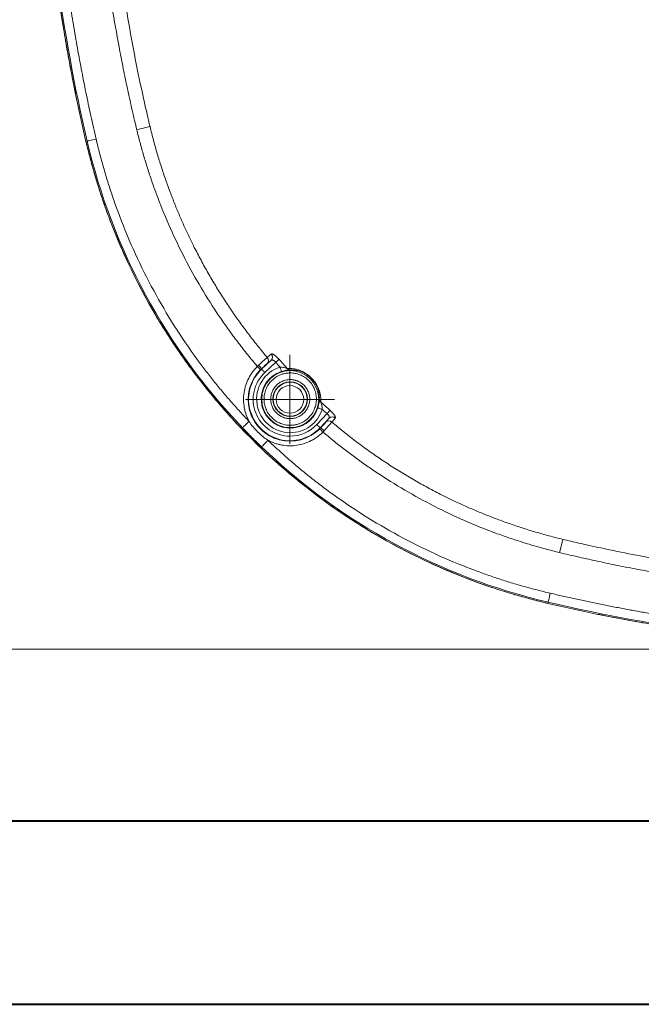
# Model space of a CAD drawing. Header units: millimetres. Extents: x 0 to 420, y 0 to 297.
# Tile 2 of 91: x 45 to 79, y 0 to 54. Entities that reach past the tile are written whole.
import ezdxf

# ---------------------------------------------------------------- set-up
doc = ezdxf.new("R2010")
doc.units = ezdxf.units.MM
doc.styles.add('SLDTEXTSTYLE0', font='TXT', dxfattribs={"width": 0.75})
doc.dimstyles.new('SLDDIMSTYLE1', dxfattribs={"dimtxt": 3.5, "dimasz": 3.302, "dimexe": 0, "dimexo": 0.0625, "dimgap": 0.875, "dimtad": 2, "dimdec": 6, "dimlfac": 2, "dimrnd": 1e-09, "dimzin": 12, "dimdsep": 46, "dimtxsty": 'SLDTEXTSTYLE0', "dimsah": 1, "dimcen": 0.09, "dimadec": 0, "dimazin": 3, "dimtfac": 1, "dimtofl": 0, "dimtmove": 0, "dimatfit": 3, "dimfxl": 1, "dimfrac": 2, "dimtolj": 1, "dimtzin": 12, "dimarcsym": 0})

# ---------------------------------------------------------------- blocks, each defined once
blk = doc.blocks.new('_D_2')
at = {"color": 7, "linetype": 'Continuous', "lineweight": 0}
for p, q in [((94.281, 118.084), (32.732, 118.084)), ((33.732, 118.084), (33.732, 19.584)), ((94.281, 19.584), (32.732, 19.584))]:
    blk.add_line(p, q, dxfattribs=at)
for points in [[(33.732, 118.084), (33.224, 114.782), (34.24, 114.782)], [(33.732, 19.584), (34.24, 22.886), (33.224, 22.886)]]:
    blk.add_solid(points, dxfattribs=at)
at = {"color": 7, "linetype": 'Continuous', "lineweight": 0, "insert": (29.221, 64.955), "char_height": 3.5, "attachment_point": 1, "rotation": 90, "style": 'SLDTEXTSTYLE0'}
blk.add_mtext('197', dxfattribs=at)
blk = doc.blocks.new('SW_CENTERMARKSYMBOL_0')
at = {"color": 0, "linetype": 'Continuous', "lineweight": 0}
for p, q in [((0, 1.25), (0, 2.4325)), ((0, 0), (0, 1.25)), ((-1.25, 0), (-2.4325, 0)), ((0, 0), (-1.25, 0)), ((0, 0), (0, -1.25)), ((0, 0), (1.25, 0)), ((1.25, 0), (2.4325, 0)), ((0, -1.25), (0, -2.4325))]:
    blk.add_line(p, q, dxfattribs=at)

msp = doc.modelspace()

# ---------------------------------------------------------------- linework, layer by layer
at = {"color": 7, "linetype": 'Continuous', "lineweight": 15}
for p, q in [((48.58607703, 47.26931643), (48.52006488, 47.25387882)), ((58.09410938, 34.83337354), (58.61202904, 35.32163989)), ((58.26557332, 34.65150486), (58.86453108, 35.21615457)), ((58.07608829, 34.85249173), (58.09410938, 34.83337354)), ((61.66354098, 32.41713535), (61.09888756, 31.81818317)), ((61.7690263, 32.16463517), (61.28076927, 31.64671551)), ((61.28076927, 31.64671551), (61.29988373, 31.62870001)), ((73.71670191, 22.13868689), (73.70127083, 22.07267474))]:
    msp.add_line(p, q, dxfattribs=at)
at = {"color": 7, "linetype": 'Continuous', "lineweight": 40}
for p, q in [((9.54138493, 10.21478016), (410.07884357, 10.21478016)), ((0.07884357, 0.21478016), (420.07884357, 0.21478016))]:
    msp.add_line(p, q, dxfattribs=at)
at = {"color": 7, "linetype": 'Continuous', "lineweight": 15, "flags": 128}
for points in [[(51.28744149, 47.89486717), (51.41756588, 47.92635333), (51.54350677, 47.9568411), (51.66122221, 47.98533212), (51.76693478, 48.01091742), (51.85723954, 48.03276252), (51.92924567, 48.05019688), (51.98063605, 48.06263935), (52.00976037, 48.0696876)], [(49.07287561, 47.38311659), (48.97893497, 47.36115228), (48.88852217, 47.34002244), (48.80503842, 47.32050191), (48.73162412, 47.30333578), (48.67103227, 47.28917967), (48.62554275, 47.27854024), (48.59686547, 47.27183472), (48.58607703, 47.26931643)], [(58.03647728, 34.81432985), (58.03258249, 34.81826376), (58.02222618, 34.82873928), (58.00579765, 34.84533917), (57.98391529, 34.86745249), (57.9574024, 34.89425968), (57.92725363, 34.92473256), (57.89460146, 34.95773863), (57.86067524, 34.9920262)], [(58.86453108, 35.21615457), (58.89496111, 35.24300646), (58.92458648, 35.2691431), (58.95261743, 35.29386412), (58.97831076, 35.31652879), (59.0009866, 35.33654105), (59.02004332, 35.35334956), (59.03497615, 35.36652218), (59.04538647, 35.3757162)], [(59.1761125, 34.71341919), (59.17443612, 34.7186942), (59.16998253, 34.73273109), (59.16291752, 34.75499343), (59.15350557, 34.78464674), (59.14210246, 34.82058834), (59.12913659, 34.86144733), (59.1150941, 34.90568887), (59.10050214, 34.95167386)], [(58.26557332, 34.65150486), (58.23248529, 34.6865971), (58.20063964, 34.72037803), (58.17123407, 34.75156616), (58.14537496, 34.7789992), (58.12403278, 34.80163406), (58.1080103, 34.81863629), (58.09790918, 34.82935022), (58.09410938, 34.83337354)], [(61.39905841, 32.65311014), (61.35307902, 32.66769837), (61.30883002, 32.68175017), (61.26797103, 32.69471418), (61.23203875, 32.70611357), (61.20238357, 32.7155311), (61.18011937, 32.72259425), (61.16608434, 32.7270497), (61.16080561, 32.72871863)], [(61.66354098, 32.41713535), (61.69038915, 32.44757842), (61.71652392, 32.47720193), (61.74125426, 32.50523101), (61.76392266, 32.53092062), (61.78392933, 32.55360018), (61.80074156, 32.57265877), (61.81391419, 32.58758973), (61.82309889, 32.59800564)], [(57.0520302, 31.64613437), (57.06003399, 31.65379356), (57.08130912, 31.67416345), (57.11505466, 31.70645427), (57.16000774, 31.74948882), (57.21447335, 31.80162798), (57.27640816, 31.8609048), (57.34348201, 31.92511391), (57.41317474, 31.9918115)], [(61.28076927, 31.64671551), (61.2767385, 31.65051531), (61.26602457, 31.6606183), (61.24902793, 31.67663704), (61.22638934, 31.69799041), (61.19895817, 31.72384392), (61.16776631, 31.75324391), (61.13398724, 31.7851026), (61.09888756, 31.81818317)], [(61.43941262, 31.41328882), (61.40512132, 31.44721877), (61.37211897, 31.47986721), (61.34164424, 31.51001226), (61.31484636, 31.53652143), (61.29272931, 31.55841123), (61.27612383, 31.57483231), (61.26565577, 31.58518862), (61.26171813, 31.58909272)], [(58.09352078, 30.60464751), (58.10117998, 30.61264943), (58.12154428, 30.63391339), (58.15384814, 30.66766452), (58.19687524, 30.71262132), (58.24900881, 30.76708507), (58.30829308, 30.82901429), (58.3724966, 30.89609932), (58.43920537, 30.96579205)], [(74.34225732, 24.84005879), (74.37374813, 24.97017573), (74.40422845, 25.09612035), (74.43271761, 25.21383952), (74.45830197, 25.31954836), (74.48015732, 25.4098494), (74.49758423, 25.48185181), (74.51002111, 25.53324591), (74.51706936, 25.56237768)], [(73.83050301, 22.62549292), (73.80854149, 22.5315411), (73.78740606, 22.44113575), (73.76788926, 22.35764455), (73.75072685, 22.28424143), (73.73656237, 22.22363841), (73.72592759, 22.17816006), (73.71922393, 22.14947533), (73.71670191, 22.13868689)]]:
    msp.add_lwpolyline(points, dxfattribs=at)
at = {"color": 7, "linetype": 'Continuous', "lineweight": 15}
for centre, radius in [((59.6542292, 33.20684109), 1.5521438), ((59.6542292, 33.20684109), 0.94031126), ((59.6542292, 33.20684109), 0.92721996), ((59.6542292, 33.20684109), 0.92720092), ((59.64046696, 33.19307884), 0.75)]:
    msp.add_circle(centre, radius, dxfattribs=at)
for centre, radius, start, end in [((140.83120556, 68.83381744), 94.8, 166.842040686, 193.157959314), ((140.83120556, 68.83381744), 94.73220931, 182.0437810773, 193.157959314), ((81.38400048, 54.93661236), 33.75, 193.157959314, 256.842040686), ((81.38400048, 54.93661236), 33.68220931, 193.157959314, 223.747157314), ((58.21680978, 35.31586148), 0.24725637, 314.380723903, 41.012506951), ((58.43895783, 35.49759952), 0.24681053, 314.525855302, 41.276181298), ((57.56523298, 34.63212709), 0.55635755, 23.333633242, 49.326647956), ((59.64046696, 33.19307884), 2.28062252, 134.693347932, 315.306652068), ((59.64046696, 33.19307884), 2.25428761, 133.311392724, 316.688607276), ((59.6542292, 33.20684109), 1.58062252, 107.606999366, 342.393000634), ((59.67210333, 35.0250268), 0.23124237, 218.689871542, 268.735325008), ((61.47239896, 33.2247207), 0.23123205, 181.267055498, 231.315562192), ((61.94498957, 31.99158312), 0.24679968, 48.723879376, 135.477905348), ((61.76324982, 31.76944036), 0.24723929, 48.984069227, 135.622725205), ((61.0794988, 31.11781181), 0.55639578, 40.674434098, 66.665790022), ((81.38400048, 54.93661236), 33.68220931, 226.252842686, 256.842040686), ((95.28120556, 114.38381744), 94.8, 256.842040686, 270), ((95.28120556, 114.38381744), 94.73220931, 256.842040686, 267.9562189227)]:
    msp.add_arc(centre, radius, start, end, dxfattribs=at)
for points, knots in [([(48.52006647, 47.25388229), (48.46902286, 47.47427557), (48.36695374, 47.91498394), (48.21986454, 48.5773052), (48.07721763, 49.24038211), (47.93944203, 49.90431498), (47.80642284, 50.56907692), (47.67819084, 51.23467514), (47.55473778, 51.9011077), (47.43606588, 52.56837511), (47.32217454, 53.23647722), (47.21306392, 53.90541408), (47.10873398, 54.57518566), (47.00918474, 55.24579194), (46.91441619, 55.91723302), (46.82442832, 56.58950851), (46.73922117, 57.26261981), (46.57773077, 58.61584405), (46.37168265, 60.65212943), (46.17521389, 63.37526044), (46.05735505, 66.10301), (46.0181284, 68.83374956), (46.05734297, 71.56446715), (46.17520092, 74.29214774), (46.37167615, 77.0153508), (46.60049404, 79.27673128), (46.82198333, 81.07817663), (47.00674241, 82.42195765), (47.21062376, 83.76241476), (47.43366078, 85.0995438), (47.67573031, 86.43337237), (47.93729158, 87.76379319), (48.2166297, 89.09120694), (48.41889997, 89.97281289), (48.52006647, 90.41375259)], [0, 0, 0, 0, 0.0155871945, 0.0311688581, 0.0467457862, 0.0623187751, 0.0778886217, 0.0934561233, 0.1090220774, 0.1245872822, 0.1401525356, 0.1557186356, 0.1712863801, 0.1868565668, 0.202429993, 0.2180074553, 0.2335897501, 0.2491776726, 0.3119071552, 0.3745861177, 0.4372666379, 0.5000007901, 0.5627302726, 0.6254092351, 0.6880897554, 0.7508239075, 0.7819925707, 0.8131422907, 0.8442794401, 0.8754103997, 0.9065415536, 0.9376792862, 0.9688299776, 1, 1, 1, 1]), ([(46.6588643, 65.47319779), (46.66773058, 65.23888054), (46.68546047, 64.77031668), (46.71869184, 64.06783984), (46.75677656, 63.36578745), (46.80019102, 62.66417653), (46.84880762, 61.96300251), (46.90266054, 61.26226663), (46.96174062, 60.56196857), (47.02605032, 59.86210842), (47.09558897, 59.16268617), (47.17035677, 58.4637018), (47.2503536, 57.76515543), (47.33557969, 57.06704666), (47.45185619, 56.17021429), (47.60560624, 55.07581013), (47.80514966, 53.78540585), (48.02252499, 52.49825614), (48.25761728, 51.21433579), (48.51085513, 49.93374474), (48.78063837, 48.65610915), (48.97544782, 47.80751537), (49.07287634, 47.38311481)], [0, 0, 0, 0, 0.03848414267, 0.07695668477, 0.1154197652, 0.15387552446, 0.19232610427, 0.2307736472, 0.26922029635, 0.30766819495, 0.34611948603, 0.38457631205, 0.42304081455, 0.46151513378, 0.50000140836, 0.57146224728, 0.64288939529, 0.71429656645, 0.78569748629, 0.85710588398, 0.92853548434, 1, 1, 1, 1]), ([(51.28744274, 47.89486881), (51.24794666, 48.06008161), (51.16343257, 48.41360554), (51.00078391, 49.12177587), (50.80183326, 50.01948784), (50.57948758, 51.0850353), (50.29995005, 52.5082648), (49.98268122, 54.29165062), (49.70006825, 56.13490575), (49.49352758, 57.67607022), (49.34511065, 58.91332499), (49.21410956, 60.15072857), (49.10040741, 61.3882776), (49.00443001, 62.62598962), (48.92459335, 63.86379711), (48.88605526, 64.68945769), (48.86679272, 65.10214881)], [0, 0, 0, 0, 0.0292816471, 0.0626571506, 0.12525104, 0.1877801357, 0.2502868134, 0.3752691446, 0.4999941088, 0.5717065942, 0.6433016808, 0.7147931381, 0.7861947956, 0.857520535, 0.9287842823, 1, 1, 1, 1]), ([(49.61594333, 65.1340757), (49.62557357, 64.91870956), (49.64502675, 64.48366772), (49.68071056, 63.82492105), (49.72182234, 63.15346409), (49.76910667, 62.46930392), (49.82273928, 61.77242151), (49.88305969, 61.06280249), (49.95036914, 60.34042837), (50.02498605, 59.60527882), (50.10723157, 58.85733086), (50.19743056, 58.09655854), (50.29592552, 57.32293234), (50.45912851, 56.12492991), (50.71559017, 54.44225791), (51.09260037, 52.30966287), (51.48152953, 50.38729995), (51.79346442, 48.98366966), (51.95690831, 48.29301085), (52.00975907, 48.06968134)], [0, 0, 0, 0, 0.0374749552, 0.0756998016, 0.1146781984, 0.1544141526, 0.1949120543, 0.2361767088, 0.2782133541, 0.3210276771, 0.3646258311, 0.4090144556, 0.4542007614, 0.5001925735, 0.6191904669, 0.7500586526, 0.8766224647, 0.9601049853, 1, 1, 1, 1]), ([(57.86067611, 34.99202358), (57.77319695, 35.09575349), (57.59829014, 35.30315224), (57.3411152, 35.61843991), (57.08785798, 35.93665299), (56.83888247, 36.25810076), (56.59409123, 36.5827003), (56.35351036, 36.91047403), (56.11713295, 37.24141499), (55.88496069, 37.57552847), (55.39140028, 38.30573945), (54.6725709, 39.45537336), (53.7964607, 41.05935531), (53.01639532, 42.70992529), (52.47048426, 44.06403041), (52.10253189, 45.09549116), (51.87322683, 45.78866292), (51.66075626, 46.48625403), (51.46360707, 47.18790558), (51.34616258, 47.65922085), (51.28744274, 47.89486881)], [0, 0, 0, 0, 0.02785879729, 0.05570119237, 0.08353184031, 0.11135540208, 0.13917654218, 0.16699992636, 0.19483021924, 0.22267208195, 0.25053016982, 0.37578303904, 0.50086466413, 0.62555841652, 0.75039457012, 0.80043304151, 0.85038557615, 0.90027937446, 0.95014173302, 1, 1, 1, 1]), ([(52.00975907, 48.06968134), (52.04066947, 47.94337396), (52.10221003, 47.69190422), (52.20019259, 47.31795514), (52.30161332, 46.94861585), (52.40674998, 46.58402812), (52.51533047, 46.22419713), (52.62723107, 45.86915961), (52.7422919, 45.51893952), (52.86036564, 45.17355992), (52.98130463, 44.83303996), (53.10496426, 44.49739576), (53.23120203, 44.16664031), (53.35987774, 43.84078365), (53.49085347, 43.51983289), (53.62399351, 43.20379236), (53.75916433, 42.89266366), (53.89623462, 42.58644578), (54.0350752, 42.28513512), (54.17555899, 41.98872588), (54.31756128, 41.69720897), (54.53485091, 41.2628744), (54.83497595, 40.68987666), (55.22872731, 39.98471469), (55.63870566, 39.29429883), (56.06416586, 38.61892403), (56.50443679, 37.9589064), (56.95872831, 37.31443274), (57.42674138, 36.68607348), (57.9064408, 36.0728959), (58.23809849, 35.67594104), (58.4033819, 35.47811644)], [0, 0, 0, 0, 0.02737428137, 0.05450040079, 0.08137714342, 0.10800332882, 0.13437781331, 0.16049949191, 0.18636729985, 0.21198021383, 0.23733725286, 0.26243747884, 0.28727999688, 0.31186395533, 0.33618854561, 0.36025300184, 0.38405660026, 0.40759865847, 0.43087853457, 0.45389562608, 0.47664936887, 0.49913923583, 0.55613161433, 0.61279990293, 0.669139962, 0.72514664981, 0.78081473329, 0.83613902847, 0.89111449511, 0.94573632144, 1, 1, 1, 1]), ([(73.7012704, 22.07267836), (73.56756944, 22.10442959), (73.30025565, 22.16791114), (72.9009051, 22.26928832), (72.50293909, 22.375126), (72.10646141, 22.48586812), (71.71144432, 22.60139579), (71.31789526, 22.72174086), (70.92581233, 22.84689474), (70.53519586, 22.97685988), (70.1460466, 23.11163505), (69.75836133, 23.25122261), (68.77310961, 23.61957796), (67.21240091, 24.27628833), (65.11584625, 25.33503487), (63.08426284, 26.54499719), (61.12398133, 27.90896517), (59.25838283, 29.41289329), (57.49911442, 31.05160732), (55.86033678, 32.81093082), (54.35645598, 34.67645599), (52.99243296, 36.63680236), (51.78251029, 38.66830152), (50.7237042, 40.76493946), (50.02260211, 42.4311833), (49.58016257, 43.63304155), (49.33525653, 44.34724647), (49.10643808, 45.06638406), (48.89410156, 45.79055665), (48.6967578, 46.51941271), (48.57898363, 47.00897577), (48.52006647, 47.25388229)], [0, 0, 0, 0, 0.0109913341, 0.0219754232, 0.0329538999, 0.0439283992, 0.0549005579, 0.0658720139, 0.0768444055, 0.0878193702, 0.0987985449, 0.1097835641, 0.12077606, 0.1829310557, 0.2450931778, 0.3084953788, 0.371904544, 0.4359493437, 0.5000008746, 0.5640456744, 0.6280972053, 0.6914994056, 0.7549085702, 0.8170635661, 0.8792256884, 0.8993705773, 0.9194956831, 0.9396110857, 0.9597268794, 0.9798531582, 1, 1, 1, 1]), ([(49.07287634, 47.38311481), (49.10377459, 47.25298543), (49.16555115, 46.99281064), (49.26414694, 46.60410774), (49.36704147, 46.21673549), (49.47466247, 45.83079391), (49.58689541, 45.44625624), (49.70377096, 45.06312967), (49.82528087, 44.68141237), (49.95142746, 44.30110465), (50.08220959, 43.9222072), (50.21762948, 43.54471709), (50.56965299, 42.59943897), (51.19355902, 41.10681915), (52.18791619, 39.11582497), (53.31300224, 37.19554914), (54.2854766, 35.76571981), (55.0225504, 34.77922701), (55.47534366, 34.20042595), (55.94057593, 33.63202307), (56.41853703, 33.07428329), (56.90815971, 32.52618926), (57.24478026, 32.17000125), (57.41317487, 31.99181801)], [0, 0, 0, 0, 0.02265127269, 0.04528792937, 0.06791326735, 0.09053058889, 0.11314319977, 0.13575440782, 0.1583675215, 0.18098584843, 0.20361269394, 0.22625135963, 0.24890514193, 0.37444583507, 0.50000176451, 0.62554245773, 0.75109838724, 0.79261383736, 0.83408938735, 0.87554539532, 0.91700224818, 0.95848033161, 1, 1, 1, 1]), ([(58.4033819, 35.47811644), (58.375558, 35.45509376), (58.31445608, 35.40159887), (58.14612686, 35.25153319), (58.03960168, 35.15558473), (57.92783636, 35.05409608)], [0, 0, 0, 0, 0.5, 0.5, 1, 1, 1, 1]), ([(58.62444465, 35.66041202), (58.62795264, 35.66276881), (58.63493097, 35.6674571), (58.6490156, 35.67010173), (58.66566331, 35.66942045), (58.69147786, 35.66373215), (58.72984866, 35.64806616), (58.78447473, 35.61536315), (58.84569581, 35.57018729), (58.91158553, 35.51331287), (58.97952214, 35.44819441), (59.02352214, 35.39977272), (59.04538638, 35.37571127)], [0, 0, 0, 0, 0.0630375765, 0.125398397, 0.1876254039, 0.2502659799, 0.3755751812, 0.5000533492, 0.6243260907, 0.7495121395, 0.8755289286, 1, 1, 1, 1]), ([(57.41317487, 31.99181801), (57.39561663, 32.02538336), (57.36058624, 32.0923495), (57.31384224, 32.19544504), (57.27157667, 32.30007035), (57.23418639, 32.40643863), (57.20156548, 32.51448892), (57.17374478, 32.62424479), (57.13030308, 32.83435524), (57.09826438, 33.1502176), (57.12642649, 33.56796922), (57.22139195, 33.9758843), (57.35520855, 34.29474037), (57.48897591, 34.53057795), (57.60000571, 34.69430312), (57.72288918, 34.84953731), (57.81465022, 34.94442794), (57.86067611, 34.99202358)], [0, 0, 0, 0, 0.0349530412, 0.0697347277, 0.1044145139, 0.1390624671, 0.1737488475, 0.2085436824, 0.2435163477, 0.3717274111, 0.5000202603, 0.6282313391, 0.7565242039, 0.8175659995, 0.8782420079, 0.93892811, 1, 1, 1, 1]), ([(59.10050243, 34.95166947), (58.68404196, 34.81950443), (58.32854871, 34.54269945), (57.86813226, 33.79997179), (57.77834049, 33.35845862), (57.91208113, 32.49489558), (58.13121819, 32.10122643), (58.7947308, 31.53256249), (59.21730024, 31.37625664), (59.6542292, 31.37625664)], [0, 0, 0, 0, 0.25, 0.25, 0.5, 0.5, 0.75, 0.75, 1, 1, 1, 1]), ([(58.3897466, 35.13914762), (58.38630431, 35.1362905), (58.37942811, 35.13058323), (58.36463462, 35.11775333), (58.34384305, 35.09939319), (58.31487054, 35.07339527), (58.27605448, 35.03810076), (58.23176193, 34.99744572), (58.18284708, 34.95219662), (58.13066281, 34.90364445), (58.09426, 34.86952626), (58.07608877, 34.85249544)], [0, 0, 0, 0, 0.0833475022, 0.1664920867, 0.2502882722, 0.37472343, 0.4993142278, 0.6236258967, 0.7490859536, 0.8747509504, 1, 1, 1, 1]), ([(58.61202853, 35.3216377), (58.57409161, 35.29037821), (58.49824895, 35.22788493), (58.42590413, 35.16871861), (58.3897466, 35.13914762)], [0, 0, 0, 0, 0.5002056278, 1, 1, 1, 1]), ([(58.86453076, 35.21615269), (58.85743075, 35.22440677), (58.84314379, 35.241016), (58.81980204, 35.26373599), (58.79547554, 35.28443838), (58.77042507, 35.3025396), (58.7451261, 35.31760637), (58.71531151, 35.33141047), (58.68027666, 35.34052513), (58.64166426, 35.34060073), (58.62238141, 35.3282622), (58.61202853, 35.3216377)], [0, 0, 0, 0, 0.079788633, 0.1605544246, 0.242669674, 0.3264886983, 0.412344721, 0.5005478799, 0.640823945, 0.8071597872, 1, 1, 1, 1]), ([(59.49160917, 34.8804832), (59.46174989, 34.88963704), (59.39706722, 34.91018511), (59.25405255, 34.94095021), (59.1749426, 34.95137688), (59.10050243, 34.95166947)], [0, 0, 0, 0, 0.5, 0.5, 1, 1, 1, 1]), ([(59.64046696, 31.18875316), (59.23902816, 31.18875316), (58.84680654, 31.30931195), (58.18254281, 31.7602733), (57.92575243, 32.08032162), (57.62946796, 32.82653067), (57.59677665, 33.23555818), (57.77077629, 34.01935443), (57.97347213, 34.37612694), (58.2655736, 34.65149912)], [0, 0, 0, 0, 0.25, 0.25, 0.5, 0.5, 0.75, 0.75, 1, 1, 1, 1]), ([(58.07608877, 34.85249544), (58.06944608, 34.84622178), (58.05616129, 34.83367501), (58.04303849, 34.82077839), (58.03647738, 34.81433037)], [0, 0, 0, 0, 0.5000221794, 1, 1, 1, 1]), ([(59.6542292, 34.63400393), (59.62843208, 34.63361378), (59.57702148, 34.63283626), (59.50032352, 34.62647675), (59.4243944, 34.61630329), (59.3492354, 34.60195043), (59.27485056, 34.58351791), (59.20123416, 34.56097272), (59.06184257, 34.51001474), (58.86487333, 34.40852602), (58.63832681, 34.22288985), (58.45257161, 33.99621636), (58.32174483, 33.74245943), (58.24358118, 33.4759667), (58.21881348, 33.20692928), (58.24356307, 32.93780528), (58.32167874, 32.67138763), (58.45252285, 32.41754295), (58.6381975, 32.19092488), (58.86480715, 32.00518104), (59.07891801, 31.89490752), (59.2556119, 31.83407567), (59.38633104, 31.80276982), (59.51947857, 31.78323664), (59.60917418, 31.78086803), (59.6542292, 31.77967825)], [0, 0, 0, 0, 0.0172801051, 0.0344371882, 0.0515209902, 0.0685818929, 0.0856704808, 0.1028370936, 0.1201313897, 0.1850801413, 0.2500887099, 0.3150374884, 0.380046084, 0.4400005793, 0.5000142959, 0.5599688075, 0.6199825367, 0.6849312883, 0.7499398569, 0.8148886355, 0.879897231, 0.9100471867, 0.9399340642, 0.9698282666, 1, 1, 1, 1]), ([(59.1761125, 34.71341733), (59.27039761, 34.74333926), (59.36625264, 34.76394749), (59.53636819, 34.78795152), (59.61249637, 34.79138373), (59.65422912, 34.79325175)], [0, 0, 0, 0, 0.5, 0.5, 1, 1, 1, 1]), ([(59.49160917, 34.8804832), (59.51604502, 34.88113025), (59.56387711, 34.88239683), (59.63822184, 34.88046629), (59.71246953, 34.87555581), (59.78683336, 34.86738578), (59.86119641, 34.85597253), (59.93552969, 34.84126702), (60.04062618, 34.81572805), (60.17660384, 34.77291992), (60.33362981, 34.70452603), (60.46666826, 34.63109839), (60.57899625, 34.55828423), (60.69661032, 34.4680302), (60.81836914, 34.35651541), (60.9277065, 34.2343218), (61.01560895, 34.11731655), (61.08631747, 34.00600295), (61.15750371, 33.87450777), (61.22378045, 33.71954911), (61.27685754, 33.54803229), (61.31173834, 33.3763638), (61.32995485, 33.20510719), (61.32858949, 33.09967683), (61.32787132, 33.04422105)], [0, 0, 0, 0, 0.0409253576, 0.0801095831, 0.1175738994, 0.1533427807, 0.1874445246, 0.2199119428, 0.2507831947, 0.3185840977, 0.3764364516, 0.4095931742, 0.4391826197, 0.4706171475, 0.5018927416, 0.5332661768, 0.5647171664, 0.5943193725, 0.6274830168, 0.685072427, 0.7523513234, 0.8260889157, 0.9085237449, 1, 1, 1, 1]), ([(59.6542292, 31.77967825), (59.68002633, 31.78006839), (59.73143693, 31.78084591), (59.80813489, 31.78720542), (59.88406401, 31.79737889), (59.95922301, 31.81173175), (60.03360785, 31.83016426), (60.10722425, 31.85270946), (60.24661584, 31.90366744), (60.44358508, 32.00515615), (60.6701316, 32.19079233), (60.8558868, 32.41746582), (60.98671358, 32.67122274), (61.06487723, 32.93771547), (61.08964493, 33.20675289), (61.06489534, 33.47587689), (60.98677967, 33.74229455), (60.85593556, 33.99613923), (60.67026091, 34.22275729), (60.44365126, 34.40850114), (60.2295404, 34.51877466), (60.05284651, 34.5796065), (59.92212737, 34.61091236), (59.78897984, 34.63044553), (59.69928423, 34.63281415), (59.6542292, 34.63400393)], [0, 0, 0, 0, 0.0172801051, 0.0344371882, 0.0515209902, 0.0685818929, 0.0856704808, 0.1028370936, 0.1201313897, 0.1850801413, 0.2500887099, 0.3150374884, 0.380046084, 0.4400005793, 0.5000142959, 0.5599688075, 0.6199825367, 0.6849312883, 0.7499398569, 0.8148886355, 0.879897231, 0.9100471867, 0.9399340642, 0.9698282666, 1, 1, 1, 1]), ([(59.66699936, 34.79383461), (59.73035523, 34.79689229), (59.79830695, 34.7961987), (59.94560222, 34.78297165), (60.02479083, 34.77070949), (60.15792527, 34.73621328), (60.20486223, 34.72192365), (60.30459453, 34.68529116), (60.35783338, 34.66284252), (60.47242328, 34.60489265), (60.5340416, 34.56940564), (60.66764146, 34.47566909), (60.73949915, 34.41656906), (60.87293217, 34.28193515), (60.93129054, 34.2095458), (61.02229039, 34.07762554), (61.05736633, 34.01580049), (61.11372133, 33.90258687), (61.13555729, 33.85006433), (61.17145144, 33.75085205), (61.18524117, 33.70480037), (61.21873491, 33.57365021), (61.23070133, 33.49544715), (61.24358615, 33.34986203), (61.24426226, 33.28259121), (61.24122273, 33.21961124)], [0, 0, 0, 0, 0.125, 0.125, 0.25, 0.25, 0.3125, 0.3125, 0.375, 0.375, 0.4375, 0.4375, 0.5, 0.5, 0.5625, 0.5625, 0.625, 0.625, 0.6875, 0.6875, 0.75, 0.75, 0.875, 0.875, 1, 1, 1, 1]), ([(59.6542292, 32.14154886), (59.63178173, 32.14194486), (59.5870596, 32.14273382), (59.5204049, 32.14919771), (59.4545278, 32.15954211), (59.3894332, 32.17413486), (59.32511712, 32.1928841), (59.21491682, 32.23262106), (59.06503487, 32.30984761), (58.89593364, 32.44840534), (58.75726977, 32.61760932), (58.65961712, 32.807013), (58.60126665, 33.0059434), (58.58277667, 33.20675294), (58.60124855, 33.40764878), (58.65955097, 33.60650497), (58.75722128, 33.79599296), (58.89580332, 33.96515459), (59.06497245, 34.10377123), (59.23469666, 34.19133794), (59.38852777, 34.24136671), (59.52031724, 34.26741844), (59.60946615, 34.27055726), (59.6542292, 34.27213331)], [0, 0, 0, 0, 0.0201439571, 0.0401328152, 0.0600458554, 0.0799632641, 0.0999651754, 0.1201307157, 0.1850718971, 0.250093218, 0.3150344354, 0.3800557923, 0.4400026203, 0.5000287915, 0.5599756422, 0.6200018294, 0.6849430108, 0.7499643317, 0.8149055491, 0.879926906, 0.9200409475, 0.959851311, 1, 1, 1, 1]), ([(59.6542292, 34.27213331), (59.67667668, 34.27173731), (59.72139881, 34.27094836), (59.78805351, 34.26448447), (59.85393061, 34.25414006), (59.91902521, 34.23954731), (59.98334129, 34.22079807), (60.09354159, 34.18106112), (60.24342354, 34.10383456), (60.41252477, 33.96527683), (60.55118864, 33.79607285), (60.64884129, 33.60666918), (60.70719176, 33.40773878), (60.72568174, 33.20692924), (60.70720985, 33.0060334), (60.64890744, 32.8071772), (60.55123713, 32.61768922), (60.41265509, 32.44852759), (60.24348596, 32.30991094), (60.07376175, 32.22234424), (59.91993064, 32.17231547), (59.78814117, 32.14626374), (59.69899226, 32.14312492), (59.6542292, 32.14154886)], [0, 0, 0, 0, 0.0201439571, 0.0401328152, 0.0600458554, 0.0799632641, 0.0999651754, 0.1201307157, 0.1850718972, 0.250093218, 0.3150344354, 0.3800557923, 0.4400026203, 0.5000287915, 0.5599756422, 0.6200018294, 0.6849430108, 0.7499643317, 0.8149055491, 0.879926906, 0.9200409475, 0.959851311, 1, 1, 1, 1]), ([(61.24122273, 33.21961124), (61.23950368, 33.18399212), (61.23699988, 33.10656163), (61.21361679, 32.93010454), (61.19268385, 32.82917527), (61.16080545, 32.72872438)], [0, 0, 0, 0, 0.5, 0.5, 1, 1, 1, 1]), ([(61.39905758, 32.65311431), (61.39876243, 32.72820693), (61.3882426, 32.80714202), (61.35761448, 32.94945466), (61.33703538, 33.01432842), (61.32787132, 33.04422105)], [0, 0, 0, 0, 0.5, 0.5, 1, 1, 1, 1]), ([(59.6542292, 31.37625664), (60.04294719, 31.37625664), (60.42159852, 31.50000617), (61.04898653, 31.95912594), (61.28147571, 32.28260632), (61.39905758, 32.65311431)], [0, 0, 0, 0, 0.5, 0.5, 1, 1, 1, 1]), ([(61.76902581, 32.16464041), (61.77283094, 32.16971809), (61.78018643, 32.17953346), (61.78581102, 32.19736195), (61.78775556, 32.21606674), (61.78637535, 32.2352457), (61.78238876, 32.25425083), (61.77295921, 32.28274934), (61.75189638, 32.32226319), (61.71299348, 32.37278249), (61.67984408, 32.40251824), (61.66354081, 32.41714264)], [0, 0, 0, 0, 0.1001142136, 0.193525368, 0.2802742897, 0.3604123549, 0.4340051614, 0.5011378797, 0.6745856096, 0.8399572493, 1, 1, 1, 1]), ([(61.82309939, 32.59799827), (61.83530804, 32.58707438), (61.85960724, 32.56533228), (61.89459385, 32.5319169), (61.92807309, 32.49828462), (61.97005885, 32.45363841), (62.01735541, 32.39868173), (62.06243891, 32.33752466), (62.09538955, 32.28264296), (62.11403449, 32.23677908), (62.11995302, 32.19968616), (62.11185755, 32.18461175), (62.10780014, 32.17705653)], [0, 0, 0, 0, 0.0628058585, 0.1250041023, 0.1872547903, 0.2502167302, 0.3746109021, 0.499874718, 0.6241917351, 0.749495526, 0.8744484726, 1, 1, 1, 1]), ([(58.43920613, 30.96578675), (58.24434291, 31.09519584), (58.0498876, 31.2512633), (57.69865142, 31.60249949), (57.54258396, 31.79695479), (57.41317487, 31.99181801)], [0, 0, 0, 0, 0.5, 0.5, 1, 1, 1, 1]), ([(61.29988356, 31.62870066), (61.31123567, 31.64080655), (61.33391074, 31.66498724), (61.36702934, 31.70047157), (61.40425147, 31.74049879), (61.44437061, 31.78387183), (61.48495756, 31.828085), (61.52044704, 31.86710954), (61.54965395, 31.89966476), (61.57288409, 31.92602551), (61.58199079, 31.93692087), (61.58653573, 31.94235848)], [0, 0, 0, 0, 0.0833649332, 0.1665158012, 0.250302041, 0.3747517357, 0.4993136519, 0.6236352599, 0.7490788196, 0.8747711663, 1, 1, 1, 1]), ([(61.50148419, 31.48044825), (61.60234038, 31.59151705), (61.69811276, 31.69783844), (61.84840854, 31.86641254), (61.90233889, 31.92799708), (61.92550456, 31.95599378)], [0, 0, 0, 0, 0.5, 0.5, 1, 1, 1, 1]), ([(61.58653573, 31.94235848), (61.61610673, 31.97851601), (61.67527305, 32.05086084), (61.73776633, 32.12670349), (61.76902581, 32.16464041)], [0, 0, 0, 0, 0.4997943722, 1, 1, 1, 1]), ([(61.92550456, 31.95599378), (62.02944618, 31.86853733), (62.23769248, 31.69331898), (62.555027, 31.43536368), (62.87664545, 31.18050111), (63.20283859, 30.92920539), (63.53348638, 30.68146904), (63.86857769, 30.43741576), (64.20807024, 30.19713542), (64.55192839, 29.96072851), (64.90011288, 29.72829419), (65.25258361, 29.4999335), (65.60929884, 29.27574852), (65.9702154, 29.05584258), (66.33528874, 28.84032046), (66.70447239, 28.62928714), (67.07772101, 28.42285227), (67.45497634, 28.2211022), (67.90025241, 27.99100078), (68.41947849, 27.73421903), (69.0188966, 27.45361872), (69.638059, 27.1801384), (70.27698366, 26.91483134), (70.93564517, 26.65877545), (71.61398151, 26.41312274), (72.31184734, 26.17891603), (73.029181, 25.95779684), (73.76534731, 25.74928946), (74.26495459, 25.62506026), (74.51706946, 25.56237096)], [0, 0, 0, 0, 0.0285953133, 0.0572905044, 0.0860849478, 0.1149779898, 0.1439689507, 0.1730571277, 0.2022417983, 0.2315222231, 0.2608976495, 0.2903673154, 0.3199304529, 0.3495862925, 0.3793340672, 0.4091730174, 0.4391024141, 0.4691217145, 0.4992304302, 0.5446119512, 0.5910525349, 0.6385474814, 0.6870914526, 0.7366784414, 0.7873017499, 0.8389539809, 0.8916270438, 0.9453121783, 1, 1, 1, 1]), ([(58.09352018, 30.60464263), (58.05661918, 30.6400647), (57.96805628, 30.72507814), (57.79212287, 30.89628823), (57.56669602, 31.1193079), (57.34367634, 31.34473476), (57.17246625, 31.52066816), (57.08745282, 31.60923106), (57.05203075, 31.64613206)], [0, 0, 0, 0, 0.1041726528, 0.2500157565, 0.5, 0.7499842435, 0.8958273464, 1, 1, 1, 1]), ([(61.4394117, 31.41328799), (61.41243123, 31.38669893), (61.35860255, 31.33365117), (61.27363535, 31.25885632), (61.18589809, 31.18789855), (61.095071, 31.12109522), (61.0012433, 31.05836283), (60.90438347, 30.99972399), (60.71609575, 30.89685847), (60.42333155, 30.77403893), (60.01554518, 30.67906639), (59.59767252, 30.65085994), (59.25364481, 30.68580288), (58.9890364, 30.74492529), (58.80003686, 30.80334378), (58.61569955, 30.87557783), (58.49816141, 30.93565366), (58.43920613, 30.96578675)], [0, 0, 0, 0, 0.0349530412, 0.0697347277, 0.1044145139, 0.1390624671, 0.1737488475, 0.2085436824, 0.2435163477, 0.3717274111, 0.5000202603, 0.6282313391, 0.7565242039, 0.8175659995, 0.8782420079, 0.93892811, 1, 1, 1, 1]), ([(61.26171848, 31.58908926), (61.26816651, 31.59565037), (61.28106313, 31.60877317), (61.2936099, 31.62205797), (61.29988356, 31.62870066)], [0, 0, 0, 0, 0.4999778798, 1, 1, 1, 1]), ([(74.34225693, 24.84005462), (74.21102167, 24.87233893), (73.94855884, 24.93690565), (73.55649738, 25.04025647), (73.16568025, 25.14835458), (72.77622065, 25.26166757), (72.38808831, 25.38007006), (72.00129122, 25.5035958), (71.61582793, 25.63223519), (71.23169645, 25.76599274), (70.40410796, 26.0662222), (69.14827102, 26.57289243), (67.49672135, 27.35416099), (65.89328334, 28.23077843), (64.65362571, 29.00644644), (63.74858239, 29.62535901), (63.15543302, 30.05142754), (62.57269193, 30.4913307), (61.99935507, 30.94389782), (61.62611387, 31.25677901), (61.4394117, 31.41328799)], [0, 0, 0, 0, 0.0277469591, 0.0554922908, 0.0832407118, 0.1109969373, 0.1387656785, 0.1665516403, 0.1943595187, 0.2221939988, 0.2500597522, 0.3751060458, 0.5000459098, 0.6249598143, 0.7500847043, 0.8000883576, 0.8500547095, 0.9000107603, 0.9499835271, 1, 1, 1, 1]), ([(58.43920613, 30.96578675), (58.53614585, 30.87363987), (58.72996274, 30.68940557), (59.02480542, 30.41759891), (59.32252288, 30.14925423), (59.62341884, 29.88468891), (59.92741195, 29.62381799), (60.234524, 29.36666424), (60.54474905, 29.1132216), (60.85808891, 28.86349162), (61.17454221, 28.61747426), (61.49411245, 28.37516825), (62.30517381, 27.77545938), (63.64287293, 26.86566066), (65.56304992, 25.74061649), (67.55413316, 24.74619938), (69.14956618, 24.07933226), (70.3057145, 23.65534298), (71.00109106, 23.41767968), (71.70121093, 23.19551969), (72.40617226, 22.98924317), (73.11563643, 22.79741509), (73.59213451, 22.68281632), (73.83050292, 22.62548823)], [0, 0, 0, 0, 0.0226512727, 0.0452879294, 0.0679132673, 0.0905305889, 0.1131431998, 0.1357544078, 0.1583675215, 0.1809858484, 0.2036126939, 0.2262513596, 0.2489051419, 0.3744458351, 0.5000017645, 0.6255424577, 0.7510983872, 0.7926138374, 0.8340893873, 0.8755453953, 0.9170022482, 0.9584803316, 1, 1, 1, 1]), ([(74.51706946, 25.56237096), (74.66170141, 25.52801208), (75.08858939, 25.42660025), (75.93604778, 25.23300239), (77.19696256, 24.95982395), (78.91668653, 24.61705867), (80.89433296, 24.26738423), (82.76187321, 23.98290218), (84.32050587, 23.77560333), (85.6222038, 23.622087), (86.88630048, 23.49152284), (88.11291486, 23.38218738), (89.3021608, 23.29289477), (90.45405781, 23.2207257), (91.20988964, 23.18574974), (91.58146381, 23.16855522)], [0, 0, 0, 0, 0.025842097, 0.0762741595, 0.1511111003, 0.2501128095, 0.3810862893, 0.500192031, 0.5784728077, 0.654407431, 0.7280319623, 0.7993778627, 0.8684725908, 0.9353398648, 1, 1, 1, 1]), ([(91.54953693, 22.4194046), (91.32734346, 22.42935932), (90.88288451, 22.44927199), (90.21638546, 22.48552755), (89.54990752, 22.52646293), (88.88347026, 22.57253681), (88.21706843, 22.62362622), (87.55070344, 22.67976413), (86.88437493, 22.7409417), (86.218083, 22.80716129), (85.55182765, 22.87842225), (84.88560882, 22.95472485), (84.21942674, 23.03606865), (83.55328062, 23.12245512), (82.39268278, 23.28174795), (80.73912699, 23.53528053), (78.95583231, 23.85252808), (77.53251264, 24.13208148), (76.46696484, 24.35442532), (75.56920119, 24.55338833), (74.8610303, 24.71603454), (74.50750654, 24.80054937), (74.34225693, 24.84005462)], [0, 0, 0, 0, 0.0383396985, 0.0766918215, 0.115058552, 0.1534420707, 0.1918445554, 0.2302681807, 0.2687151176, 0.307187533, 0.3456875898, 0.384217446, 0.4227792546, 0.4613751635, 0.5000073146, 0.6247161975, 0.749713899, 0.8122047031, 0.8747493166, 0.9373430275, 0.9707118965, 1, 1, 1, 1]), ([(73.83050292, 22.62548823), (74.05894597, 22.57260195), (74.5157632, 22.46684534), (75.20237322, 22.31471148), (75.88984628, 22.16737244), (76.57829088, 22.02529241), (77.26767796, 21.88834705), (77.95801529, 21.75656967), (78.64930079, 21.62995135), (79.34153499, 21.50849448), (80.03471775, 21.39219843), (80.72884913, 21.28106336), (81.42392898, 21.17508921), (82.11995776, 21.07427609), (83.0158985, 20.95131788), (84.11232395, 20.81271497), (85.40989905, 20.66690822), (86.70900934, 20.5391628), (88.00964898, 20.42936121), (89.31183391, 20.33794325), (90.61550531, 20.26326669), (91.48548818, 20.22874249), (91.9205859, 20.21147618)], [0, 0, 0, 0, 0.0384841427, 0.0769566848, 0.1154197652, 0.1538755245, 0.1923261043, 0.2307736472, 0.2692202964, 0.307668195, 0.346119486, 0.3845763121, 0.4230408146, 0.4615151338, 0.5000014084, 0.5714622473, 0.6428893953, 0.7142965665, 0.7856974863, 0.857105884, 0.9285354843, 1, 1, 1, 1]), ([(95.28120556, 19.58381744), (95.05422712, 19.58428655), (94.60035131, 19.58522461), (93.91968248, 19.59281558), (93.2392918, 19.6049341), (92.55917927, 19.62202368), (91.8793449, 19.64396552), (91.1997887, 19.67079146), (90.52051067, 19.70249296), (89.84151081, 19.73907231), (89.16278914, 19.7805289), (88.48434565, 19.82686289), (87.80618036, 19.87807423), (87.12829326, 19.93416294), (86.45068435, 19.99512902), (85.77335374, 20.06097244), (85.09630098, 20.13169332), (84.19413883, 20.23246793), (83.06807121, 20.37051141), (81.71977617, 20.55546706), (80.37481904, 20.75967322), (79.03320958, 20.98316303), (77.69491853, 21.22581262), (76.36005426, 21.48808427), (75.02821334, 21.76825169), (74.14367678, 21.97118168), (73.7012704, 22.07267836)], [0, 0, 0, 0, 0.0312775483, 0.0625439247, 0.0938007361, 0.1250495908, 0.1562920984, 0.1875298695, 0.2187645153, 0.2499976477, 0.2812308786, 0.31246582, 0.3437040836, 0.3749472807, 0.4061970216, 0.4374549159, 0.4687225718, 0.5000015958, 0.562545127, 0.625050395, 0.6875302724, 0.7499976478, 0.8124654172, 0.8749464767, 0.9374537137, 1, 1, 1, 1])]:
    msp.add_open_spline(points, degree=3, knots=knots, dxfattribs=at)
for points in [[(58.4033819, 35.47811644), (58.47452423, 35.53683081), (58.54821965, 35.59759681), (58.62444465, 35.66041202)], [(57.92783636, 35.05409608), (57.90534187, 35.03366991), (57.88295261, 35.01297957), (57.86067611, 34.99202358)], [(58.86453076, 35.21615269), (58.94268795, 35.12756348), (59.02137355, 35.03937206), (59.10050322, 34.95167018)], [(59.04538638, 35.37571127), (59.19236433, 35.20908648), (59.34111661, 35.04399448), (59.49160917, 34.8804832)], [(59.65422921, 34.79325176), (59.65893214, 34.79346141), (59.66320096, 34.79365226), (59.66699936, 34.79383461)], [(61.32787132, 33.04422105), (61.4913826, 32.89372849), (61.6564746, 32.74497621), (61.82309939, 32.59799827)], [(61.3990585, 32.65311532), (61.48679986, 32.57395006), (61.57499955, 32.49525753), (61.66354081, 32.41714264)], [(61.09888723, 31.81818548), (60.72019945, 31.41649183), (60.1925197, 31.18875316), (59.64046696, 31.18875316)], [(62.10780014, 32.17705653), (62.04498493, 32.10083153), (61.98421893, 32.02713611), (61.92550456, 31.95599378)], [(61.4394117, 31.41328799), (61.46036769, 31.4355645), (61.48105803, 31.45795375), (61.50148419, 31.48044825)]]:
    msp.add_open_spline(points, degree=3, dxfattribs=at)

# ---------------------------------------------------------------- block references
at = {"color": 7, "linetype": 'Continuous', "lineweight": 0}
msp.add_blockref('SW_CENTERMARKSYMBOL_0', (59.64046696, 33.19307884), dxfattribs=at)

# ---------------------------------------------------------------- dimensions: what is measured, and where the dimension line sits
dim = msp.add_linear_dim(base=(33.73245104, 19.58381744), p1=(95.28120556, 118.08381744), p2=(95.28120556, 19.58381744), angle=90, dimstyle='SLDDIMSTYLE1', dxfattribs=at)
dim.commit()
dim.dimension.update_dxf_attribs({"geometry": '_D_2', "text_midpoint": (33.73245104, 68.83381744), "dimtype": 160})

doc.saveas('drawing.dxf')
